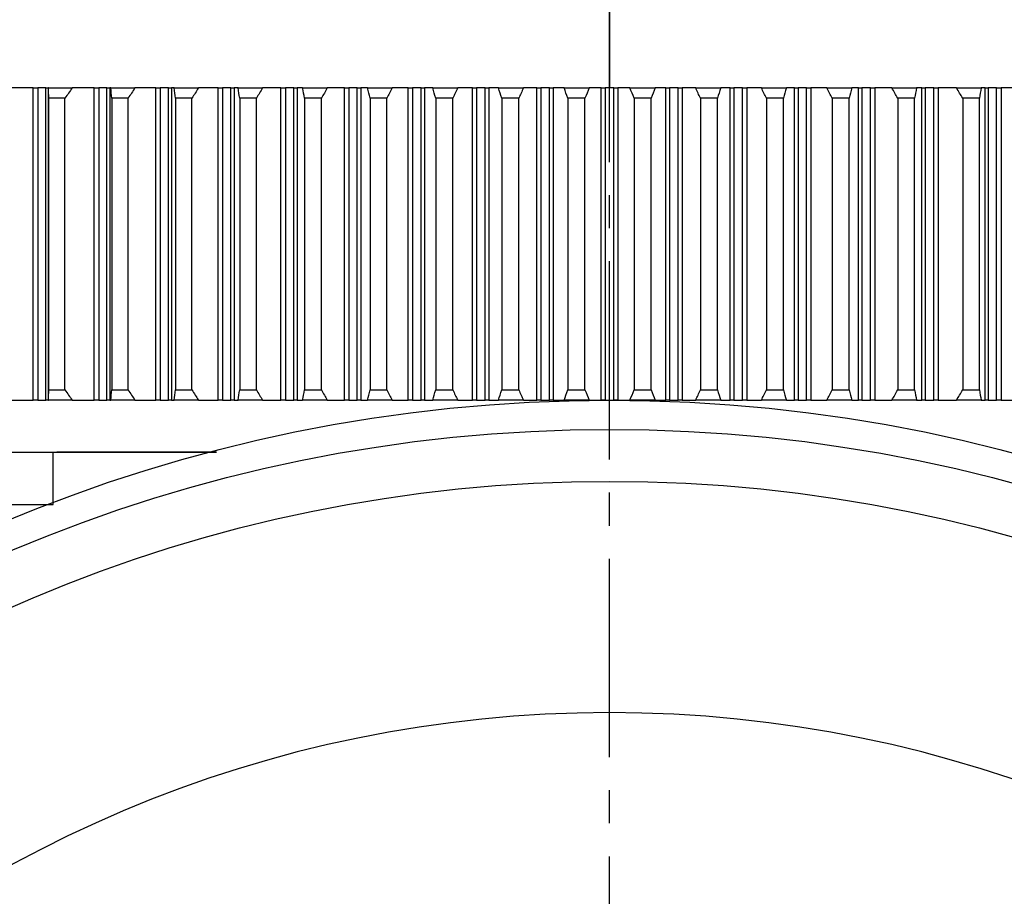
# Model space of a CAD drawing. Header units: millimetres. Extents: x 4624 to 7637, y -669 to 1387.
# Tile 80 of 84: x 6404 to 6499, y 1068 to 1152. Entities that reach past the tile are written whole.
import ezdxf

# ---------------------------------------------------------------- set-up
doc = ezdxf.new("R2010")
doc.units = ezdxf.units.MM
doc.linetypes.add('CENTER2', pattern=[28.575, 19.05, -3.175, 3.175, -3.175])

# ---------------------------------------------------------------- blocks, each defined once
blk = doc.blocks.new('*U86')
at = {"color": 0, "linetype": 'CENTER2', "lineweight": -3, "transparency": 16777216}
blk.add_line((0, 30), (0, 234.805), dxfattribs=at)

msp = doc.modelspace()

# ---------------------------------------------------------------- linework, layer by layer
at = {"color": 7, "linetype": 'Continuous', "lineweight": 25}
for p, q in [((6460.76, 1168.685), (6460.76, 1145.685)), ((6405.408, 1115.685), (6405.408, 1145.685)), ((6405.859, 1145.685), (6405.859, 1115.685)), ((6406.635, 1115.685), (6406.635, 1145.685)), ((6406.857, 1145.685), (6406.857, 1115.685)), ((6411.251, 1115.685), (6411.251, 1145.685)), ((6411.697, 1145.685), (6411.697, 1115.685)), ((6412.484, 1115.685), (6412.484, 1145.685)), ((6412.758, 1145.685), (6412.758, 1115.685)), ((6417.171, 1115.685), (6417.171, 1145.685)), ((6417.61, 1145.685), (6417.61, 1115.685)), ((6418.407, 1115.685), (6418.407, 1145.685)), ((6418.695, 1145.685), (6418.695, 1115.685)), ((6423.158, 1115.685), (6423.158, 1145.685)), ((6423.59, 1145.685), (6423.59, 1115.685)), ((6424.395, 1115.685), (6424.395, 1145.685)), ((6424.698, 1145.685), (6424.698, 1115.685)), ((6429.203, 1115.685), (6429.203, 1145.685)), ((6429.628, 1145.685), (6429.628, 1115.685)), ((6430.44, 1115.685), (6430.44, 1145.685)), ((6430.756, 1145.685), (6430.756, 1115.685)), ((6435.296, 1115.685), (6435.296, 1145.685)), ((6435.713, 1145.685), (6435.713, 1115.685)), ((6436.531, 1115.685), (6436.531, 1145.685)), ((6436.861, 1145.685), (6436.861, 1115.685)), ((6441.429, 1115.685), (6441.429, 1145.685)), ((6441.837, 1145.685), (6441.837, 1115.685)), ((6442.659, 1115.685), (6442.659, 1145.685)), ((6443.002, 1145.685), (6443.002, 1115.685)), ((6447.592, 1115.685), (6447.592, 1145.685)), ((6447.99, 1145.685), (6447.99, 1115.685)), ((6448.816, 1115.685), (6448.816, 1145.685)), ((6449.171, 1145.685), (6449.171, 1115.685)), ((6453.775, 1115.685), (6453.775, 1145.685)), ((6454.163, 1145.685), (6454.163, 1115.685)), ((6454.991, 1115.685), (6454.991, 1145.685)), ((6455.357, 1145.685), (6455.357, 1115.685)), ((6459.968, 1115.685), (6459.968, 1145.685)), ((6460.346, 1145.685), (6460.346, 1115.685)), ((6461.174, 1115.685), (6461.174, 1145.685)), ((6461.552, 1145.685), (6461.552, 1115.685)), ((6466.163, 1115.685), (6466.163, 1145.685)), ((6466.53, 1145.685), (6466.53, 1115.685)), ((6467.357, 1115.685), (6467.357, 1145.685)), ((6467.746, 1145.685), (6467.746, 1115.685)), ((6472.35, 1115.685), (6472.35, 1145.685)), ((6472.705, 1145.685), (6472.705, 1115.685)), ((6473.53, 1115.685), (6473.53, 1145.685)), ((6473.929, 1145.685), (6473.929, 1115.685)), ((6478.519, 1115.685), (6478.519, 1145.685)), ((6478.861, 1145.685), (6478.861, 1115.685)), ((6479.683, 1115.685), (6479.683, 1145.685)), ((6480.092, 1145.685), (6480.092, 1115.685)), ((6484.66, 1115.685), (6484.66, 1145.685)), ((6484.99, 1145.685), (6484.99, 1115.685)), ((6485.808, 1115.685), (6485.808, 1145.685)), ((6486.224, 1145.685), (6486.224, 1115.685)), ((6490.764, 1115.685), (6490.764, 1145.685)), ((6491.081, 1145.685), (6491.081, 1115.685)), ((6491.893, 1115.685), (6491.893, 1145.685)), ((6492.318, 1145.685), (6492.318, 1115.685)), ((6496.823, 1115.685), (6496.823, 1145.685)), ((6497.125, 1145.685), (6497.125, 1115.685)), ((6497.93, 1115.685), (6497.93, 1145.685)), ((6498.363, 1145.685), (6498.363, 1115.685)), ((6406.91, 1116.685), (6406.91, 1144.685)), ((6408.459, 1116.685), (6408.459, 1144.685)), ((6412.95, 1144.685), (6412.95, 1116.685)), ((6414.519, 1116.685), (6414.519, 1144.685)), ((6419.064, 1144.685), (6419.064, 1116.685)), ((6420.65, 1116.685), (6420.65, 1144.685)), ((6425.242, 1144.685), (6425.242, 1116.685)), ((6426.843, 1116.685), (6426.843, 1144.685)), ((6431.475, 1144.685), (6431.475, 1116.685)), ((6433.089, 1116.685), (6433.089, 1144.685)), ((6437.752, 1144.685), (6437.752, 1116.685)), ((6439.377, 1116.685), (6439.377, 1144.685)), ((6444.066, 1144.685), (6444.066, 1116.685)), ((6445.698, 1116.685), (6445.698, 1144.685)), ((6450.405, 1144.685), (6450.405, 1116.685)), ((6452.042, 1116.685), (6452.042, 1144.685)), ((6456.76, 1144.685), (6456.76, 1116.685)), ((6458.399, 1116.685), (6458.399, 1144.685)), ((6463.121, 1144.685), (6463.121, 1116.685)), ((6464.761, 1116.685), (6464.761, 1144.685)), ((6469.479, 1144.685), (6469.479, 1116.685)), ((6471.116, 1116.685), (6471.116, 1144.685)), ((6475.823, 1144.685), (6475.823, 1116.685)), ((6477.455, 1116.685), (6477.455, 1144.685)), ((6482.144, 1144.685), (6482.144, 1116.685)), ((6483.768, 1116.685), (6483.768, 1144.685)), ((6488.432, 1144.685), (6488.432, 1116.685)), ((6490.046, 1116.685), (6490.046, 1144.685)), ((6494.677, 1144.685), (6494.677, 1116.685)), ((6496.279, 1116.685), (6496.279, 1144.685)), ((6407.319, 1105.685), (6407.319, 1110.685)), ((6407.319, 1110.685), (6423.003, 1110.685)), ((6381.545, 1105.685), (6407.319, 1105.685))]:
    msp.add_line(p, q, dxfattribs=at)
for radius in [150, 147.206, 142.213]:
    msp.add_circle((6460.76, 965.685), radius, dxfattribs=at)
msp.add_arc((6460.76, 965.685), 120, 0, 180, dxfattribs=at)
msp.add_arc((6460.76, 965.685), 120, 0, 180, dxfattribs=at)
for points in [[(6405.408, 1145.685), (6404.7, 1145.685), (6403.965, 1145.685), (6403.205, 1145.685)], [(6406.635, 1145.685), (6406.376, 1145.685), (6406.117, 1145.685), (6405.859, 1145.685)], [(6406.874, 1145.685), (6406.863, 1145.685), (6406.857, 1145.685), (6406.857, 1145.685)], [(6406.91, 1144.685), (6406.895, 1145.019), (6406.883, 1145.352), (6406.874, 1145.685)], [(6406.874, 1145.685), (6407.632, 1145.685), (6408.391, 1145.685), (6409.153, 1145.685)], [(6409.153, 1145.685), (6408.924, 1145.352), (6408.693, 1145.019), (6408.459, 1144.685)], [(6411.251, 1145.685), (6410.579, 1145.685), (6409.879, 1145.685), (6409.153, 1145.685)], [(6412.484, 1145.685), (6412.221, 1145.685), (6411.959, 1145.685), (6411.697, 1145.685)], [(6412.872, 1145.685), (6412.799, 1145.685), (6412.761, 1145.685), (6412.758, 1145.685)], [(6412.95, 1144.685), (6412.921, 1145.019), (6412.895, 1145.352), (6412.872, 1145.685)], [(6412.872, 1145.685), (6413.639, 1145.685), (6414.409, 1145.685), (6415.18, 1145.685)], [(6415.18, 1145.685), (6414.962, 1145.352), (6414.742, 1145.019), (6414.519, 1144.685)], [(6417.171, 1145.685), (6416.535, 1145.685), (6415.871, 1145.685), (6415.18, 1145.685)], [(6418.407, 1145.685), (6418.141, 1145.685), (6417.876, 1145.685), (6417.61, 1145.685)], [(6418.943, 1145.685), (6418.826, 1145.685), (6418.744, 1145.685), (6418.695, 1145.685)], [(6419.064, 1144.685), (6419.02, 1145.019), (6418.98, 1145.352), (6418.943, 1145.685)], [(6418.943, 1145.685), (6419.72, 1145.685), (6420.498, 1145.685), (6421.277, 1145.685)], [(6421.277, 1145.685), (6421.071, 1145.352), (6420.862, 1145.019), (6420.65, 1144.685)], [(6423.158, 1145.685), (6422.56, 1145.685), (6421.933, 1145.685), (6421.277, 1145.685)], [(6424.395, 1145.685), (6424.127, 1145.685), (6423.858, 1145.685), (6423.59, 1145.685)], [(6425.08, 1145.685), (6424.918, 1145.685), (6424.791, 1145.685), (6424.698, 1145.685)], [(6425.242, 1144.685), (6425.184, 1145.019), (6425.13, 1145.352), (6425.08, 1145.685)], [(6425.08, 1145.685), (6425.864, 1145.685), (6426.649, 1145.685), (6427.435, 1145.685)], [(6427.435, 1145.685), (6427.241, 1145.352), (6427.044, 1145.019), (6426.843, 1144.685)], [(6429.203, 1145.685), (6428.643, 1145.685), (6428.054, 1145.685), (6427.435, 1145.685)], [(6430.44, 1145.685), (6430.169, 1145.685), (6429.898, 1145.685), (6429.628, 1145.685)], [(6431.271, 1145.685), (6431.065, 1145.685), (6430.894, 1145.685), (6430.756, 1145.685)], [(6431.475, 1144.685), (6431.403, 1145.019), (6431.335, 1145.352), (6431.271, 1145.685)], [(6431.271, 1145.685), (6432.061, 1145.685), (6432.853, 1145.685), (6433.645, 1145.685)], [(6433.645, 1145.685), (6433.462, 1145.352), (6433.277, 1145.019), (6433.089, 1144.685)], [(6435.296, 1145.685), (6434.776, 1145.685), (6434.225, 1145.685), (6433.645, 1145.685)], [(6436.531, 1145.685), (6436.258, 1145.685), (6435.986, 1145.685), (6435.713, 1145.685)], [(6437.507, 1145.685), (6437.258, 1145.685), (6437.042, 1145.685), (6436.861, 1145.685)], [(6437.753, 1144.685), (6437.667, 1145.019), (6437.586, 1145.352), (6437.507, 1145.685)], [(6437.507, 1145.685), (6438.303, 1145.685), (6439.099, 1145.685), (6439.896, 1145.685)], [(6439.896, 1145.685), (6439.726, 1145.352), (6439.553, 1145.019), (6439.377, 1144.685)], [(6441.429, 1145.685), (6440.949, 1145.685), (6440.438, 1145.685), (6439.896, 1145.685)], [(6442.659, 1145.685), (6442.385, 1145.685), (6442.111, 1145.685), (6441.837, 1145.685)], [(6443.78, 1145.685), (6443.487, 1145.685), (6443.228, 1145.685), (6443.002, 1145.685)], [(6444.066, 1144.685), (6443.967, 1145.019), (6443.872, 1145.352), (6443.78, 1145.685)], [(6443.78, 1145.685), (6444.579, 1145.685), (6445.379, 1145.685), (6446.18, 1145.685)], [(6446.18, 1145.685), (6446.022, 1145.352), (6445.861, 1145.019), (6445.698, 1144.685)], [(6447.592, 1145.685), (6447.153, 1145.685), (6446.682, 1145.685), (6446.18, 1145.685)], [(6448.816, 1145.685), (6448.541, 1145.685), (6448.265, 1145.685), (6447.99, 1145.685)], [(6450.079, 1145.685), (6449.743, 1145.685), (6449.44, 1145.685), (6449.171, 1145.685)], [(6450.405, 1144.685), (6450.293, 1145.019), (6450.184, 1145.352), (6450.079, 1145.685)], [(6450.079, 1145.685), (6450.881, 1145.685), (6451.683, 1145.685), (6452.486, 1145.685)], [(6452.486, 1145.685), (6452.341, 1145.352), (6452.193, 1145.019), (6452.042, 1144.685)], [(6453.775, 1145.685), (6453.377, 1145.685), (6452.947, 1145.685), (6452.486, 1145.685)], [(6454.991, 1145.685), (6454.715, 1145.685), (6454.439, 1145.685), (6454.163, 1145.685)], [(6456.394, 1145.685), (6456.016, 1145.685), (6455.67, 1145.685), (6455.357, 1145.685)], [(6456.76, 1144.685), (6456.635, 1145.019), (6456.513, 1145.352), (6456.394, 1145.685)], [(6456.394, 1145.685), (6457.197, 1145.685), (6458.001, 1145.685), (6458.805, 1145.685)], [(6458.805, 1145.685), (6458.673, 1145.352), (6458.538, 1145.019), (6458.399, 1144.685)], [(6459.968, 1145.685), (6459.613, 1145.685), (6459.225, 1145.685), (6458.805, 1145.685)], [(6461.174, 1145.685), (6460.898, 1145.685), (6460.622, 1145.685), (6460.346, 1145.685)], [(6462.716, 1145.685), (6462.296, 1145.685), (6461.908, 1145.685), (6461.552, 1145.685)], [(6463.121, 1144.685), (6462.983, 1145.019), (6462.848, 1145.352), (6462.716, 1145.685)], [(6462.716, 1145.685), (6463.519, 1145.685), (6464.323, 1145.685), (6465.127, 1145.685)], [(6465.127, 1145.685), (6465.008, 1145.352), (6464.886, 1145.019), (6464.761, 1144.685)], [(6466.163, 1145.685), (6465.851, 1145.685), (6465.505, 1145.685), (6465.127, 1145.685)], [(6467.357, 1145.685), (6467.082, 1145.685), (6466.806, 1145.685), (6466.53, 1145.685)], [(6469.034, 1145.685), (6468.573, 1145.685), (6468.143, 1145.685), (6467.746, 1145.685)], [(6469.479, 1144.685), (6469.328, 1145.019), (6469.179, 1145.352), (6469.034, 1145.685)], [(6469.034, 1145.685), (6469.837, 1145.685), (6470.64, 1145.685), (6471.442, 1145.685)], [(6471.442, 1145.685), (6471.336, 1145.352), (6471.228, 1145.019), (6471.116, 1144.685)], [(6472.35, 1145.685), (6472.08, 1145.685), (6471.778, 1145.685), (6471.442, 1145.685)], [(6473.53, 1145.685), (6473.255, 1145.685), (6472.98, 1145.685), (6472.705, 1145.685)], [(6475.341, 1145.685), (6474.839, 1145.685), (6474.368, 1145.685), (6473.929, 1145.685)], [(6475.823, 1144.685), (6475.659, 1145.019), (6475.498, 1145.352), (6475.341, 1145.685)], [(6475.341, 1145.685), (6476.141, 1145.685), (6476.941, 1145.685), (6477.741, 1145.685)], [(6477.741, 1145.685), (6477.649, 1145.352), (6477.553, 1145.019), (6477.455, 1144.685)], [(6478.519, 1145.685), (6478.293, 1145.685), (6478.033, 1145.685), (6477.741, 1145.685)], [(6479.683, 1145.685), (6479.409, 1145.685), (6479.135, 1145.685), (6478.861, 1145.685)], [(6481.624, 1145.685), (6481.083, 1145.685), (6480.572, 1145.685), (6480.092, 1145.685)], [(6482.144, 1144.685), (6481.968, 1145.019), (6481.794, 1145.352), (6481.624, 1145.685)], [(6481.624, 1145.685), (6482.421, 1145.685), (6483.218, 1145.685), (6484.013, 1145.685)], [(6484.013, 1145.685), (6483.935, 1145.352), (6483.853, 1145.019), (6483.768, 1144.685)], [(6484.66, 1145.685), (6484.478, 1145.685), (6484.262, 1145.685), (6484.013, 1145.685)], [(6485.808, 1145.685), (6485.535, 1145.685), (6485.262, 1145.685), (6484.99, 1145.685)], [(6487.876, 1145.685), (6487.295, 1145.685), (6486.745, 1145.685), (6486.224, 1145.685)], [(6488.432, 1144.685), (6488.244, 1145.019), (6488.058, 1145.352), (6487.876, 1145.685)], [(6487.876, 1145.685), (6488.668, 1145.685), (6489.459, 1145.685), (6490.25, 1145.685)], [(6490.25, 1145.685), (6490.185, 1145.352), (6490.117, 1145.019), (6490.046, 1144.685)], [(6490.764, 1145.685), (6490.627, 1145.685), (6490.455, 1145.685), (6490.25, 1145.685)], [(6491.893, 1145.685), (6491.622, 1145.685), (6491.352, 1145.685), (6491.081, 1145.685)], [(6494.085, 1145.685), (6493.467, 1145.685), (6492.877, 1145.685), (6492.318, 1145.685)], [(6494.677, 1144.685), (6494.477, 1145.019), (6494.28, 1145.352), (6494.085, 1145.685)], [(6494.085, 1145.685), (6494.872, 1145.685), (6495.657, 1145.685), (6496.441, 1145.685)], [(6496.441, 1145.685), (6496.39, 1145.352), (6496.336, 1145.019), (6496.279, 1144.685)], [(6496.823, 1145.685), (6496.73, 1145.685), (6496.602, 1145.685), (6496.441, 1145.685)], [(6497.93, 1145.685), (6497.662, 1145.685), (6497.394, 1145.685), (6497.125, 1145.685)], [(6500.243, 1145.685), (6499.588, 1145.685), (6498.961, 1145.685), (6498.363, 1145.685)], [(6408.459, 1144.685), (6407.942, 1144.685), (6407.426, 1144.685), (6406.91, 1144.685)], [(6414.519, 1144.685), (6413.995, 1144.685), (6413.472, 1144.685), (6412.95, 1144.685)], [(6420.65, 1144.685), (6420.121, 1144.685), (6419.592, 1144.685), (6419.064, 1144.685)], [(6426.843, 1144.685), (6426.309, 1144.685), (6425.775, 1144.685), (6425.242, 1144.685)], [(6433.089, 1144.685), (6432.55, 1144.685), (6432.012, 1144.685), (6431.475, 1144.685)], [(6439.377, 1144.685), (6438.835, 1144.685), (6438.293, 1144.685), (6437.752, 1144.685)], [(6445.698, 1144.685), (6445.153, 1144.685), (6444.609, 1144.685), (6444.066, 1144.685)], [(6452.042, 1144.685), (6451.496, 1144.685), (6450.95, 1144.685), (6450.405, 1144.685)], [(6458.399, 1144.685), (6457.853, 1144.685), (6457.306, 1144.685), (6456.76, 1144.685)], [(6464.761, 1144.685), (6464.214, 1144.685), (6463.668, 1144.685), (6463.121, 1144.685)], [(6471.116, 1144.685), (6470.57, 1144.685), (6470.025, 1144.685), (6469.479, 1144.685)], [(6477.455, 1144.685), (6476.911, 1144.685), (6476.367, 1144.685), (6475.823, 1144.685)], [(6483.768, 1144.685), (6483.227, 1144.685), (6482.686, 1144.685), (6482.144, 1144.685)], [(6490.046, 1144.685), (6489.508, 1144.685), (6488.97, 1144.685), (6488.432, 1144.685)], [(6496.279, 1144.685), (6495.745, 1144.685), (6495.212, 1144.685), (6494.677, 1144.685)], [(6406.874, 1115.685), (6406.883, 1116.019), (6406.895, 1116.352), (6406.91, 1116.685)], [(6406.91, 1116.685), (6407.426, 1116.685), (6407.942, 1116.685), (6408.459, 1116.685)], [(6408.459, 1116.685), (6408.693, 1116.352), (6408.924, 1116.019), (6409.153, 1115.685)], [(6412.872, 1115.685), (6412.895, 1116.019), (6412.921, 1116.352), (6412.95, 1116.685)], [(6412.95, 1116.685), (6413.472, 1116.685), (6413.995, 1116.685), (6414.519, 1116.685)], [(6414.519, 1116.685), (6414.742, 1116.352), (6414.962, 1116.019), (6415.18, 1115.685)], [(6418.943, 1115.685), (6418.98, 1116.019), (6419.02, 1116.352), (6419.064, 1116.685)], [(6419.064, 1116.685), (6419.592, 1116.685), (6420.121, 1116.685), (6420.65, 1116.685)], [(6420.65, 1116.685), (6420.862, 1116.352), (6421.071, 1116.019), (6421.277, 1115.685)], [(6425.08, 1115.685), (6425.13, 1116.019), (6425.184, 1116.352), (6425.242, 1116.685)], [(6425.242, 1116.685), (6425.775, 1116.685), (6426.309, 1116.685), (6426.843, 1116.685)], [(6426.843, 1116.685), (6427.044, 1116.352), (6427.241, 1116.019), (6427.435, 1115.685)], [(6431.271, 1115.685), (6431.335, 1116.019), (6431.403, 1116.352), (6431.475, 1116.685)], [(6431.475, 1116.685), (6432.012, 1116.685), (6432.55, 1116.685), (6433.089, 1116.685)], [(6433.089, 1116.685), (6433.277, 1116.352), (6433.462, 1116.019), (6433.645, 1115.685)], [(6437.507, 1115.685), (6437.586, 1116.019), (6437.667, 1116.352), (6437.753, 1116.685)], [(6437.752, 1116.685), (6438.293, 1116.685), (6438.835, 1116.685), (6439.377, 1116.685)], [(6439.377, 1116.685), (6439.553, 1116.352), (6439.726, 1116.019), (6439.896, 1115.685)], [(6443.78, 1115.685), (6443.872, 1116.019), (6443.967, 1116.352), (6444.066, 1116.685)], [(6444.066, 1116.685), (6444.609, 1116.685), (6445.153, 1116.685), (6445.698, 1116.685)], [(6445.698, 1116.685), (6445.861, 1116.352), (6446.022, 1116.019), (6446.18, 1115.685)], [(6450.079, 1115.685), (6450.184, 1116.019), (6450.293, 1116.352), (6450.405, 1116.685)], [(6450.405, 1116.685), (6450.95, 1116.685), (6451.496, 1116.685), (6452.042, 1116.685)], [(6452.042, 1116.685), (6452.193, 1116.352), (6452.341, 1116.019), (6452.486, 1115.685)], [(6456.394, 1115.685), (6456.513, 1116.019), (6456.635, 1116.352), (6456.76, 1116.685)], [(6456.76, 1116.685), (6457.306, 1116.685), (6457.853, 1116.685), (6458.399, 1116.685)], [(6458.399, 1116.685), (6458.538, 1116.352), (6458.673, 1116.019), (6458.805, 1115.685)], [(6462.716, 1115.685), (6462.848, 1116.019), (6462.983, 1116.352), (6463.121, 1116.685)], [(6463.121, 1116.685), (6463.668, 1116.685), (6464.214, 1116.685), (6464.761, 1116.685)], [(6464.761, 1116.685), (6464.886, 1116.352), (6465.008, 1116.019), (6465.127, 1115.685)], [(6469.034, 1115.685), (6469.179, 1116.019), (6469.328, 1116.352), (6469.479, 1116.685)], [(6469.479, 1116.685), (6470.025, 1116.685), (6470.57, 1116.685), (6471.116, 1116.685)], [(6471.116, 1116.685), (6471.228, 1116.352), (6471.336, 1116.019), (6471.442, 1115.685)], [(6475.341, 1115.685), (6475.498, 1116.019), (6475.659, 1116.352), (6475.823, 1116.685)], [(6475.823, 1116.685), (6476.367, 1116.685), (6476.911, 1116.685), (6477.455, 1116.685)], [(6477.455, 1116.685), (6477.553, 1116.352), (6477.649, 1116.019), (6477.741, 1115.685)], [(6481.624, 1115.685), (6481.794, 1116.019), (6481.968, 1116.352), (6482.144, 1116.685)], [(6482.144, 1116.685), (6482.686, 1116.685), (6483.227, 1116.685), (6483.768, 1116.685)], [(6483.768, 1116.685), (6483.853, 1116.352), (6483.935, 1116.019), (6484.013, 1115.685)], [(6487.876, 1115.685), (6488.058, 1116.019), (6488.244, 1116.352), (6488.432, 1116.685)], [(6488.432, 1116.685), (6488.97, 1116.685), (6489.508, 1116.685), (6490.046, 1116.685)], [(6490.046, 1116.685), (6490.117, 1116.352), (6490.185, 1116.019), (6490.25, 1115.685)], [(6494.085, 1115.685), (6494.28, 1116.019), (6494.477, 1116.352), (6494.677, 1116.685)], [(6494.677, 1116.685), (6495.212, 1116.685), (6495.745, 1116.685), (6496.279, 1116.685)], [(6496.279, 1116.685), (6496.336, 1116.352), (6496.39, 1116.019), (6496.441, 1115.685)], [(6403.205, 1115.685), (6403.965, 1115.685), (6404.7, 1115.685), (6405.408, 1115.685)], [(6405.859, 1115.685), (6406.117, 1115.685), (6406.376, 1115.685), (6406.635, 1115.685)], [(6406.857, 1115.685), (6406.857, 1115.685), (6406.863, 1115.685), (6406.874, 1115.685)], [(6409.153, 1115.685), (6408.391, 1115.685), (6407.632, 1115.685), (6406.874, 1115.685)], [(6409.153, 1115.685), (6409.879, 1115.685), (6410.579, 1115.685), (6411.251, 1115.685)], [(6411.697, 1115.685), (6411.959, 1115.685), (6412.221, 1115.685), (6412.484, 1115.685)], [(6412.758, 1115.685), (6412.761, 1115.685), (6412.799, 1115.685), (6412.872, 1115.685)], [(6415.18, 1115.685), (6414.409, 1115.685), (6413.639, 1115.685), (6412.872, 1115.685)], [(6415.18, 1115.685), (6415.871, 1115.685), (6416.535, 1115.685), (6417.171, 1115.685)], [(6417.61, 1115.685), (6417.876, 1115.685), (6418.141, 1115.685), (6418.407, 1115.685)], [(6418.695, 1115.685), (6418.744, 1115.685), (6418.826, 1115.685), (6418.943, 1115.685)], [(6421.277, 1115.685), (6420.498, 1115.685), (6419.72, 1115.685), (6418.943, 1115.685)], [(6421.277, 1115.685), (6421.933, 1115.685), (6422.56, 1115.685), (6423.158, 1115.685)], [(6423.59, 1115.685), (6423.858, 1115.685), (6424.127, 1115.685), (6424.395, 1115.685)], [(6424.698, 1115.685), (6424.791, 1115.685), (6424.918, 1115.685), (6425.08, 1115.685)], [(6427.435, 1115.685), (6426.649, 1115.685), (6425.864, 1115.685), (6425.08, 1115.685)], [(6427.435, 1115.685), (6428.054, 1115.685), (6428.643, 1115.685), (6429.203, 1115.685)], [(6429.628, 1115.685), (6429.898, 1115.685), (6430.169, 1115.685), (6430.44, 1115.685)], [(6430.756, 1115.685), (6430.894, 1115.685), (6431.065, 1115.685), (6431.271, 1115.685)], [(6433.645, 1115.685), (6432.853, 1115.685), (6432.061, 1115.685), (6431.271, 1115.685)], [(6433.645, 1115.685), (6434.225, 1115.685), (6434.776, 1115.685), (6435.296, 1115.685)], [(6435.713, 1115.685), (6435.986, 1115.685), (6436.258, 1115.685), (6436.531, 1115.685)], [(6436.861, 1115.685), (6437.042, 1115.685), (6437.258, 1115.685), (6437.507, 1115.685)], [(6439.896, 1115.685), (6439.099, 1115.685), (6438.303, 1115.685), (6437.507, 1115.685)], [(6439.896, 1115.685), (6440.438, 1115.685), (6440.949, 1115.685), (6441.429, 1115.685)], [(6441.837, 1115.685), (6442.111, 1115.685), (6442.385, 1115.685), (6442.659, 1115.685)], [(6443.002, 1115.685), (6443.228, 1115.685), (6443.487, 1115.685), (6443.78, 1115.685)], [(6446.18, 1115.685), (6445.379, 1115.685), (6444.579, 1115.685), (6443.78, 1115.685)], [(6446.18, 1115.685), (6446.682, 1115.685), (6447.153, 1115.685), (6447.592, 1115.685)], [(6447.99, 1115.685), (6448.265, 1115.685), (6448.541, 1115.685), (6448.816, 1115.685)], [(6449.171, 1115.685), (6449.44, 1115.685), (6449.743, 1115.685), (6450.079, 1115.685)], [(6452.486, 1115.685), (6451.683, 1115.685), (6450.881, 1115.685), (6450.079, 1115.685)], [(6452.486, 1115.685), (6452.947, 1115.685), (6453.377, 1115.685), (6453.775, 1115.685)], [(6454.163, 1115.685), (6454.439, 1115.685), (6454.715, 1115.685), (6454.991, 1115.685)], [(6455.357, 1115.685), (6455.67, 1115.685), (6456.016, 1115.685), (6456.394, 1115.685)], [(6458.805, 1115.685), (6458.001, 1115.685), (6457.197, 1115.685), (6456.394, 1115.685)], [(6458.805, 1115.685), (6459.225, 1115.685), (6459.613, 1115.685), (6459.968, 1115.685)], [(6460.346, 1115.685), (6460.622, 1115.685), (6460.898, 1115.685), (6461.174, 1115.685)], [(6461.552, 1115.685), (6461.908, 1115.685), (6462.296, 1115.685), (6462.716, 1115.685)], [(6465.127, 1115.685), (6464.323, 1115.685), (6463.519, 1115.685), (6462.716, 1115.685)], [(6465.127, 1115.685), (6465.505, 1115.685), (6465.851, 1115.685), (6466.163, 1115.685)], [(6466.53, 1115.685), (6466.806, 1115.685), (6467.082, 1115.685), (6467.357, 1115.685)], [(6467.746, 1115.685), (6468.143, 1115.685), (6468.573, 1115.685), (6469.034, 1115.685)], [(6471.442, 1115.685), (6470.64, 1115.685), (6469.837, 1115.685), (6469.034, 1115.685)], [(6471.442, 1115.685), (6471.778, 1115.685), (6472.08, 1115.685), (6472.35, 1115.685)], [(6472.705, 1115.685), (6472.98, 1115.685), (6473.255, 1115.685), (6473.53, 1115.685)], [(6473.929, 1115.685), (6474.368, 1115.685), (6474.839, 1115.685), (6475.341, 1115.685)], [(6477.741, 1115.685), (6476.941, 1115.685), (6476.141, 1115.685), (6475.341, 1115.685)], [(6477.741, 1115.685), (6478.033, 1115.685), (6478.293, 1115.685), (6478.519, 1115.685)], [(6478.861, 1115.685), (6479.135, 1115.685), (6479.409, 1115.685), (6479.683, 1115.685)], [(6480.092, 1115.685), (6480.572, 1115.685), (6481.083, 1115.685), (6481.624, 1115.685)], [(6484.013, 1115.685), (6483.218, 1115.685), (6482.421, 1115.685), (6481.624, 1115.685)], [(6484.013, 1115.685), (6484.262, 1115.685), (6484.478, 1115.685), (6484.66, 1115.685)], [(6484.99, 1115.685), (6485.262, 1115.685), (6485.535, 1115.685), (6485.808, 1115.685)], [(6486.224, 1115.685), (6486.745, 1115.685), (6487.295, 1115.685), (6487.876, 1115.685)], [(6490.25, 1115.685), (6489.459, 1115.685), (6488.668, 1115.685), (6487.876, 1115.685)], [(6490.25, 1115.685), (6490.455, 1115.685), (6490.627, 1115.685), (6490.764, 1115.685)], [(6491.081, 1115.685), (6491.352, 1115.685), (6491.622, 1115.685), (6491.893, 1115.685)], [(6492.318, 1115.685), (6492.877, 1115.685), (6493.467, 1115.685), (6494.085, 1115.685)], [(6496.441, 1115.685), (6495.657, 1115.685), (6494.872, 1115.685), (6494.085, 1115.685)], [(6496.441, 1115.685), (6496.602, 1115.685), (6496.73, 1115.685), (6496.823, 1115.685)], [(6497.125, 1115.685), (6497.394, 1115.685), (6497.662, 1115.685), (6497.93, 1115.685)], [(6498.363, 1115.685), (6498.961, 1115.685), (6499.588, 1115.685), (6500.243, 1115.685)]]:
    msp.add_open_spline(points, degree=3, dxfattribs=at)
for points, knots in [([(6405.406, 1145.685), (6405.42, 1145.685), (6405.446, 1145.685), (6405.495, 1145.685), (6405.55, 1145.685), (6405.629, 1145.685), (6405.736, 1145.685), (6405.818, 1145.685), (6405.859, 1145.685)], [0, 0, 0, 0, 0.124456, 0.247063, 0.371245, 0.5003, 0.74849, 1, 1, 1, 1]), ([(6406.635, 1145.685), (6406.673, 1145.685), (6406.749, 1145.685), (6406.825, 1145.685), (6406.849, 1145.685), (6406.857, 1145.685)], [0, 0, 0, 0, 0.398593, 0.797186, 1, 1, 1, 1]), ([(6411.25, 1145.685), (6411.262, 1145.685), (6411.287, 1145.685), (6411.335, 1145.685), (6411.389, 1145.685), (6411.466, 1145.685), (6411.573, 1145.685), (6411.655, 1145.685), (6411.697, 1145.685)], [0, 0, 0, 0, 0.124456, 0.247063, 0.371245, 0.5003, 0.74849, 1, 1, 1, 1]), ([(6412.484, 1145.685), (6412.504, 1145.685), (6412.543, 1145.685), (6412.596, 1145.685), (6412.645, 1145.685), (6412.699, 1145.685), (6412.751, 1145.685), (6412.757, 1145.685), (6412.76, 1145.685)], [0, 0, 0, 0, 0.12556, 0.2488, 0.372886, 0.500921, 0.750297, 1, 1, 1, 1]), ([(6417.169, 1145.685), (6417.181, 1145.685), (6417.205, 1145.685), (6417.251, 1145.685), (6417.303, 1145.685), (6417.38, 1145.685), (6417.485, 1145.685), (6417.568, 1145.685), (6417.61, 1145.685)], [0, 0, 0, 0, 0.124456, 0.247063, 0.371245, 0.5003, 0.74849, 1, 1, 1, 1]), ([(6418.407, 1145.685), (6418.427, 1145.685), (6418.467, 1145.685), (6418.522, 1145.685), (6418.571, 1145.685), (6418.628, 1145.685), (6418.684, 1145.685), (6418.693, 1145.685), (6418.697, 1145.685)], [0, 0, 0, 0, 0.12556, 0.2488, 0.372886, 0.500921, 0.750297, 1, 1, 1, 1]), ([(6423.156, 1145.685), (6423.167, 1145.685), (6423.19, 1145.685), (6423.234, 1145.685), (6423.285, 1145.685), (6423.36, 1145.685), (6423.465, 1145.685), (6423.548, 1145.685), (6423.59, 1145.685)], [0, 0, 0, 0, 0.124456, 0.247063, 0.371245, 0.5003, 0.74849, 1, 1, 1, 1]), ([(6424.395, 1145.685), (6424.416, 1145.685), (6424.456, 1145.685), (6424.512, 1145.685), (6424.563, 1145.685), (6424.622, 1145.685), (6424.682, 1145.685), (6424.694, 1145.685), (6424.7, 1145.685)], [0, 0, 0, 0, 0.12556, 0.2488, 0.372886, 0.500921, 0.750297, 1, 1, 1, 1]), ([(6429.201, 1145.685), (6429.212, 1145.685), (6429.233, 1145.685), (6429.275, 1145.685), (6429.325, 1145.685), (6429.398, 1145.685), (6429.501, 1145.685), (6429.585, 1145.685), (6429.628, 1145.685)], [0, 0, 0, 0, 0.124456, 0.247063, 0.371245, 0.5003, 0.74849, 1, 1, 1, 1]), ([(6430.44, 1145.685), (6430.46, 1145.685), (6430.501, 1145.685), (6430.558, 1145.685), (6430.61, 1145.685), (6430.672, 1145.685), (6430.735, 1145.685), (6430.75, 1145.685), (6430.758, 1145.685)], [0, 0, 0, 0, 0.12556, 0.2488, 0.372886, 0.500921, 0.750297, 1, 1, 1, 1]), ([(6435.295, 1145.685), (6435.304, 1145.685), (6435.324, 1145.685), (6435.365, 1145.685), (6435.413, 1145.685), (6435.484, 1145.685), (6435.586, 1145.685), (6435.671, 1145.685), (6435.713, 1145.685)], [0, 0, 0, 0, 0.124456, 0.247063, 0.371245, 0.5003, 0.74849, 1, 1, 1, 1]), ([(6436.531, 1145.685), (6436.552, 1145.685), (6436.593, 1145.685), (6436.651, 1145.685), (6436.704, 1145.685), (6436.768, 1145.685), (6436.835, 1145.685), (6436.853, 1145.685), (6436.863, 1145.685)], [0, 0, 0, 0, 0.12556, 0.2488, 0.372886, 0.500921, 0.750297, 1, 1, 1, 1]), ([(6441.427, 1145.685), (6441.436, 1145.685), (6441.455, 1145.685), (6441.493, 1145.685), (6441.54, 1145.685), (6441.61, 1145.685), (6441.71, 1145.685), (6441.795, 1145.685), (6441.837, 1145.685)], [0, 0, 0, 0, 0.124456, 0.247063, 0.371245, 0.5003, 0.74849, 1, 1, 1, 1]), ([(6442.659, 1145.685), (6442.68, 1145.685), (6442.721, 1145.685), (6442.78, 1145.685), (6442.835, 1145.685), (6442.902, 1145.685), (6442.971, 1145.685), (6442.993, 1145.685), (6443.004, 1145.685)], [0, 0, 0, 0, 0.12556, 0.2488, 0.372886, 0.500921, 0.750297, 1, 1, 1, 1]), ([(6447.59, 1145.685), (6447.598, 1145.685), (6447.615, 1145.685), (6447.652, 1145.685), (6447.696, 1145.685), (6447.764, 1145.685), (6447.863, 1145.685), (6447.948, 1145.685), (6447.99, 1145.685)], [0, 0, 0, 0, 0.124456, 0.247063, 0.371245, 0.5003, 0.74849, 1, 1, 1, 1]), ([(6448.816, 1145.685), (6448.837, 1145.685), (6448.878, 1145.685), (6448.938, 1145.685), (6448.994, 1145.685), (6449.062, 1145.685), (6449.135, 1145.685), (6449.16, 1145.685), (6449.173, 1145.685)], [0, 0, 0, 0, 0.12556, 0.2488, 0.372886, 0.500921, 0.750297, 1, 1, 1, 1]), ([(6453.773, 1145.685), (6453.78, 1145.685), (6453.796, 1145.685), (6453.83, 1145.685), (6453.873, 1145.685), (6453.939, 1145.685), (6454.036, 1145.685), (6454.121, 1145.685), (6454.163, 1145.685)], [0, 0, 0, 0, 0.124456, 0.247063, 0.371245, 0.5003, 0.74849, 1, 1, 1, 1]), ([(6454.991, 1145.685), (6455.012, 1145.685), (6455.053, 1145.685), (6455.114, 1145.685), (6455.171, 1145.685), (6455.241, 1145.685), (6455.317, 1145.685), (6455.345, 1145.685), (6455.359, 1145.685)], [0, 0, 0, 0, 0.12556, 0.2488, 0.372886, 0.500921, 0.750297, 1, 1, 1, 1]), ([(6459.966, 1145.685), (6459.973, 1145.685), (6459.987, 1145.685), (6460.02, 1145.685), (6460.061, 1145.685), (6460.125, 1145.685), (6460.22, 1145.685), (6460.304, 1145.685), (6460.346, 1145.685)], [0, 0, 0, 0, 0.124456, 0.247063, 0.371245, 0.5003, 0.74849, 1, 1, 1, 1]), ([(6461.174, 1145.685), (6461.195, 1145.685), (6461.237, 1145.685), (6461.298, 1145.685), (6461.357, 1145.685), (6461.428, 1145.685), (6461.507, 1145.685), (6461.538, 1145.685), (6461.554, 1145.685)], [0, 0, 0, 0, 0.12556, 0.2488, 0.372886, 0.500921, 0.750297, 1, 1, 1, 1]), ([(6466.161, 1145.685), (6466.168, 1145.685), (6466.18, 1145.685), (6466.21, 1145.685), (6466.249, 1145.685), (6466.311, 1145.685), (6466.404, 1145.685), (6466.488, 1145.685), (6466.53, 1145.685)], [0, 0, 0, 0, 0.124456, 0.247063, 0.371245, 0.5003, 0.74849, 1, 1, 1, 1]), ([(6467.357, 1145.685), (6467.378, 1145.685), (6467.42, 1145.685), (6467.482, 1145.685), (6467.541, 1145.685), (6467.615, 1145.685), (6467.696, 1145.685), (6467.731, 1145.685), (6467.748, 1145.685)], [0, 0, 0, 0, 0.12556, 0.2488, 0.372886, 0.500921, 0.750297, 1, 1, 1, 1]), ([(6472.348, 1145.685), (6472.353, 1145.685), (6472.364, 1145.685), (6472.392, 1145.685), (6472.429, 1145.685), (6472.489, 1145.685), (6472.579, 1145.685), (6472.663, 1145.685), (6472.705, 1145.685)], [0, 0, 0, 0, 0.124456, 0.247063, 0.371245, 0.5003, 0.74849, 1, 1, 1, 1]), ([(6473.53, 1145.685), (6473.551, 1145.685), (6473.593, 1145.685), (6473.655, 1145.685), (6473.715, 1145.685), (6473.79, 1145.685), (6473.875, 1145.685), (6473.912, 1145.685), (6473.931, 1145.685)], [0, 0, 0, 0, 0.12556, 0.2488, 0.372886, 0.500921, 0.750297, 1, 1, 1, 1]), ([(6478.517, 1145.685), (6478.521, 1145.685), (6478.53, 1145.685), (6478.556, 1145.685), (6478.591, 1145.685), (6478.648, 1145.685), (6478.737, 1145.685), (6478.819, 1145.685), (6478.861, 1145.685)], [0, 0, 0, 0, 0.124456, 0.247063, 0.371245, 0.5003, 0.74849, 1, 1, 1, 1]), ([(6479.683, 1145.685), (6479.705, 1145.685), (6479.746, 1145.685), (6479.809, 1145.685), (6479.869, 1145.685), (6479.946, 1145.685), (6480.033, 1145.685), (6480.073, 1145.685), (6480.093, 1145.685)], [0, 0, 0, 0, 0.12556, 0.2488, 0.372886, 0.500921, 0.750297, 1, 1, 1, 1]), ([(6484.658, 1145.685), (6484.662, 1145.685), (6484.669, 1145.685), (6484.693, 1145.685), (6484.726, 1145.685), (6484.78, 1145.685), (6484.866, 1145.685), (6484.948, 1145.685), (6484.99, 1145.685)], [0, 0, 0, 0, 0.124456, 0.247063, 0.371245, 0.5003, 0.74849, 1, 1, 1, 1]), ([(6485.808, 1145.685), (6485.828, 1145.685), (6485.87, 1145.685), (6485.933, 1145.685), (6485.994, 1145.685), (6486.072, 1145.685), (6486.161, 1145.685), (6486.204, 1145.685), (6486.226, 1145.685)], [0, 0, 0, 0, 0.12556, 0.2488, 0.372886, 0.500921, 0.750297, 1, 1, 1, 1]), ([(6490.762, 1145.685), (6490.765, 1145.685), (6490.771, 1145.685), (6490.793, 1145.685), (6490.823, 1145.685), (6490.875, 1145.685), (6490.959, 1145.685), (6491.04, 1145.685), (6491.081, 1145.685)], [0, 0, 0, 0, 0.124456, 0.247063, 0.371245, 0.5003, 0.74849, 1, 1, 1, 1]), ([(6491.893, 1145.685), (6491.914, 1145.685), (6491.955, 1145.685), (6492.018, 1145.685), (6492.08, 1145.685), (6492.159, 1145.685), (6492.251, 1145.685), (6492.297, 1145.685), (6492.32, 1145.685)], [0, 0, 0, 0, 0.12556, 0.2488, 0.372886, 0.500921, 0.750297, 1, 1, 1, 1]), ([(6496.821, 1145.685), (6496.823, 1145.685), (6496.827, 1145.685), (6496.846, 1145.685), (6496.875, 1145.685), (6496.924, 1145.685), (6497.004, 1145.685), (6497.085, 1145.685), (6497.125, 1145.685)], [0, 0, 0, 0, 0.124456, 0.247063, 0.371245, 0.5003, 0.74849, 1, 1, 1, 1]), ([(6497.93, 1145.685), (6497.951, 1145.685), (6497.992, 1145.685), (6498.055, 1145.685), (6498.117, 1145.685), (6498.197, 1145.685), (6498.291, 1145.685), (6498.34, 1145.685), (6498.364, 1145.685)], [0, 0, 0, 0, 0.12556, 0.2488, 0.372886, 0.500921, 0.750297, 1, 1, 1, 1]), ([(6405.859, 1115.685), (6405.839, 1115.685), (6405.799, 1115.685), (6405.736, 1115.685), (6405.673, 1115.685), (6405.591, 1115.685), (6405.491, 1115.685), (6405.435, 1115.685), (6405.406, 1115.685)], [0, 0, 0, 0, 0.12556, 0.2488, 0.372886, 0.500921, 0.750297, 1, 1, 1, 1]), ([(6406.83, 1115.685), (6406.818, 1115.685), (6406.794, 1115.685), (6406.747, 1115.685), (6406.695, 1115.685), (6406.655, 1115.685), (6406.635, 1115.685)], [0, 0, 0, 0, 0.250858, 0.496722, 0.744258, 1, 1, 1, 1]), ([(6411.697, 1115.685), (6411.676, 1115.685), (6411.636, 1115.685), (6411.573, 1115.685), (6411.51, 1115.685), (6411.429, 1115.685), (6411.331, 1115.685), (6411.277, 1115.685), (6411.25, 1115.685)], [0, 0, 0, 0, 0.12556, 0.2488, 0.372886, 0.500921, 0.750297, 1, 1, 1, 1]), ([(6412.76, 1115.685), (6412.759, 1115.685), (6412.758, 1115.685), (6412.744, 1115.685), (6412.72, 1115.685), (6412.676, 1115.685), (6412.601, 1115.685), (6412.523, 1115.685), (6412.484, 1115.685)], [0, 0, 0, 0, 0.124456, 0.247063, 0.371245, 0.5003, 0.74849, 1, 1, 1, 1]), ([(6417.61, 1115.685), (6417.59, 1115.685), (6417.549, 1115.685), (6417.486, 1115.685), (6417.423, 1115.685), (6417.342, 1115.685), (6417.246, 1115.685), (6417.195, 1115.685), (6417.169, 1115.685)], [0, 0, 0, 0, 0.12556, 0.2488, 0.372886, 0.500921, 0.750297, 1, 1, 1, 1]), ([(6418.697, 1115.685), (6418.696, 1115.685), (6418.693, 1115.685), (6418.677, 1115.685), (6418.65, 1115.685), (6418.604, 1115.685), (6418.526, 1115.685), (6418.447, 1115.685), (6418.407, 1115.685)], [0, 0, 0, 0, 0.124456, 0.247063, 0.371245, 0.5003, 0.74849, 1, 1, 1, 1]), ([(6423.59, 1115.685), (6423.57, 1115.685), (6423.529, 1115.685), (6423.466, 1115.685), (6423.403, 1115.685), (6423.323, 1115.685), (6423.229, 1115.685), (6423.18, 1115.685), (6423.156, 1115.685)], [0, 0, 0, 0, 0.12556, 0.2488, 0.372886, 0.500921, 0.750297, 1, 1, 1, 1]), ([(6424.7, 1115.685), (6424.698, 1115.685), (6424.694, 1115.685), (6424.675, 1115.685), (6424.646, 1115.685), (6424.596, 1115.685), (6424.516, 1115.685), (6424.436, 1115.685), (6424.395, 1115.685)], [0, 0, 0, 0, 0.124456, 0.247063, 0.371245, 0.5003, 0.74849, 1, 1, 1, 1]), ([(6429.628, 1115.685), (6429.607, 1115.685), (6429.566, 1115.685), (6429.503, 1115.685), (6429.441, 1115.685), (6429.362, 1115.685), (6429.27, 1115.685), (6429.224, 1115.685), (6429.201, 1115.685)], [0, 0, 0, 0, 0.12556, 0.2488, 0.372886, 0.500921, 0.750297, 1, 1, 1, 1]), ([(6430.758, 1115.685), (6430.755, 1115.685), (6430.749, 1115.685), (6430.728, 1115.685), (6430.697, 1115.685), (6430.645, 1115.685), (6430.562, 1115.685), (6430.481, 1115.685), (6430.44, 1115.685)], [0, 0, 0, 0, 0.124456, 0.247063, 0.371245, 0.5003, 0.74849, 1, 1, 1, 1]), ([(6435.713, 1115.685), (6435.692, 1115.685), (6435.651, 1115.685), (6435.588, 1115.685), (6435.526, 1115.685), (6435.449, 1115.685), (6435.359, 1115.685), (6435.316, 1115.685), (6435.295, 1115.685)], [0, 0, 0, 0, 0.12556, 0.2488, 0.372886, 0.500921, 0.750297, 1, 1, 1, 1]), ([(6436.863, 1115.685), (6436.859, 1115.685), (6436.851, 1115.685), (6436.828, 1115.685), (6436.795, 1115.685), (6436.74, 1115.685), (6436.654, 1115.685), (6436.572, 1115.685), (6436.531, 1115.685)], [0, 0, 0, 0, 0.124456, 0.247063, 0.371245, 0.5003, 0.74849, 1, 1, 1, 1]), ([(6441.837, 1115.685), (6441.816, 1115.685), (6441.774, 1115.685), (6441.712, 1115.685), (6441.651, 1115.685), (6441.575, 1115.685), (6441.488, 1115.685), (6441.447, 1115.685), (6441.427, 1115.685)], [0, 0, 0, 0, 0.12556, 0.2488, 0.372886, 0.500921, 0.750297, 1, 1, 1, 1]), ([(6443.004, 1115.685), (6442.999, 1115.685), (6442.99, 1115.685), (6442.964, 1115.685), (6442.929, 1115.685), (6442.872, 1115.685), (6442.784, 1115.685), (6442.701, 1115.685), (6442.659, 1115.685)], [0, 0, 0, 0, 0.124456, 0.247063, 0.371245, 0.5003, 0.74849, 1, 1, 1, 1]), ([(6447.99, 1115.685), (6447.969, 1115.685), (6447.927, 1115.685), (6447.865, 1115.685), (6447.805, 1115.685), (6447.73, 1115.685), (6447.646, 1115.685), (6447.609, 1115.685), (6447.59, 1115.685)], [0, 0, 0, 0, 0.12556, 0.2488, 0.372886, 0.500921, 0.750297, 1, 1, 1, 1]), ([(6449.173, 1115.685), (6449.167, 1115.685), (6449.157, 1115.685), (6449.129, 1115.685), (6449.091, 1115.685), (6449.032, 1115.685), (6448.941, 1115.685), (6448.858, 1115.685), (6448.816, 1115.685)], [0, 0, 0, 0, 0.124456, 0.247063, 0.371245, 0.5003, 0.74849, 1, 1, 1, 1]), ([(6454.163, 1115.685), (6454.142, 1115.685), (6454.1, 1115.685), (6454.039, 1115.685), (6453.979, 1115.685), (6453.906, 1115.685), (6453.824, 1115.685), (6453.79, 1115.685), (6453.773, 1115.685)], [0, 0, 0, 0, 0.12556, 0.2488, 0.372886, 0.500921, 0.750297, 1, 1, 1, 1]), ([(6455.359, 1115.685), (6455.353, 1115.685), (6455.341, 1115.685), (6455.311, 1115.685), (6455.272, 1115.685), (6455.21, 1115.685), (6455.117, 1115.685), (6455.033, 1115.685), (6454.991, 1115.685)], [0, 0, 0, 0, 0.124456, 0.247063, 0.371245, 0.5003, 0.74849, 1, 1, 1, 1]), ([(6460.346, 1115.685), (6460.325, 1115.685), (6460.283, 1115.685), (6460.222, 1115.685), (6460.164, 1115.685), (6460.092, 1115.685), (6460.013, 1115.685), (6459.982, 1115.685), (6459.966, 1115.685)], [0, 0, 0, 0, 0.12556, 0.2488, 0.372886, 0.500921, 0.750297, 1, 1, 1, 1]), ([(6461.554, 1115.685), (6461.547, 1115.685), (6461.534, 1115.685), (6461.501, 1115.685), (6461.46, 1115.685), (6461.396, 1115.685), (6461.301, 1115.685), (6461.217, 1115.685), (6461.174, 1115.685)], [0, 0, 0, 0, 0.124456, 0.247063, 0.371245, 0.5003, 0.74849, 1, 1, 1, 1]), ([(6466.53, 1115.685), (6466.509, 1115.685), (6466.467, 1115.685), (6466.407, 1115.685), (6466.349, 1115.685), (6466.28, 1115.685), (6466.204, 1115.685), (6466.175, 1115.685), (6466.161, 1115.685)], [0, 0, 0, 0, 0.12556, 0.2488, 0.372886, 0.500921, 0.750297, 1, 1, 1, 1]), ([(6467.748, 1115.685), (6467.74, 1115.685), (6467.725, 1115.685), (6467.69, 1115.685), (6467.648, 1115.685), (6467.581, 1115.685), (6467.484, 1115.685), (6467.4, 1115.685), (6467.357, 1115.685)], [0, 0, 0, 0, 0.124456, 0.247063, 0.371245, 0.5003, 0.74849, 1, 1, 1, 1]), ([(6472.705, 1115.685), (6472.684, 1115.685), (6472.642, 1115.685), (6472.583, 1115.685), (6472.526, 1115.685), (6472.458, 1115.685), (6472.385, 1115.685), (6472.36, 1115.685), (6472.348, 1115.685)], [0, 0, 0, 0, 0.12556, 0.2488, 0.372886, 0.500921, 0.750297, 1, 1, 1, 1]), ([(6473.931, 1115.685), (6473.922, 1115.685), (6473.906, 1115.685), (6473.869, 1115.685), (6473.824, 1115.685), (6473.756, 1115.685), (6473.657, 1115.685), (6473.573, 1115.685), (6473.53, 1115.685)], [0, 0, 0, 0, 0.124456, 0.247063, 0.371245, 0.5003, 0.74849, 1, 1, 1, 1]), ([(6478.861, 1115.685), (6478.84, 1115.685), (6478.799, 1115.685), (6478.74, 1115.685), (6478.685, 1115.685), (6478.619, 1115.685), (6478.549, 1115.685), (6478.528, 1115.685), (6478.517, 1115.685)], [0, 0, 0, 0, 0.12556, 0.2488, 0.372886, 0.500921, 0.750297, 1, 1, 1, 1]), ([(6480.093, 1115.685), (6480.084, 1115.685), (6480.066, 1115.685), (6480.027, 1115.685), (6479.981, 1115.685), (6479.911, 1115.685), (6479.811, 1115.685), (6479.726, 1115.685), (6479.683, 1115.685)], [0, 0, 0, 0, 0.124456, 0.247063, 0.371245, 0.5003, 0.74849, 1, 1, 1, 1]), ([(6484.99, 1115.685), (6484.969, 1115.685), (6484.928, 1115.685), (6484.87, 1115.685), (6484.816, 1115.685), (6484.752, 1115.685), (6484.686, 1115.685), (6484.667, 1115.685), (6484.658, 1115.685)], [0, 0, 0, 0, 0.12556, 0.2488, 0.372886, 0.500921, 0.750297, 1, 1, 1, 1]), ([(6486.226, 1115.685), (6486.216, 1115.685), (6486.197, 1115.685), (6486.156, 1115.685), (6486.108, 1115.685), (6486.036, 1115.685), (6485.934, 1115.685), (6485.85, 1115.685), (6485.808, 1115.685)], [0, 0, 0, 0, 0.124456, 0.247063, 0.371245, 0.5003, 0.74849, 1, 1, 1, 1]), ([(6491.081, 1115.685), (6491.06, 1115.685), (6491.02, 1115.685), (6490.963, 1115.685), (6490.91, 1115.685), (6490.848, 1115.685), (6490.785, 1115.685), (6490.77, 1115.685), (6490.762, 1115.685)], [0, 0, 0, 0, 0.12556, 0.2488, 0.372886, 0.500921, 0.750297, 1, 1, 1, 1]), ([(6492.32, 1115.685), (6492.309, 1115.685), (6492.288, 1115.685), (6492.246, 1115.685), (6492.196, 1115.685), (6492.123, 1115.685), (6492.019, 1115.685), (6491.935, 1115.685), (6491.893, 1115.685)], [0, 0, 0, 0, 0.1244565, 0.2470635, 0.3712452, 0.5003004, 0.7484904, 1, 1, 1, 1]), ([(6497.125, 1115.685), (6497.105, 1115.685), (6497.065, 1115.685), (6497.009, 1115.685), (6496.958, 1115.685), (6496.898, 1115.685), (6496.839, 1115.685), (6496.827, 1115.685), (6496.821, 1115.685)], [0, 0, 0, 0, 0.12556, 0.2488, 0.372886, 0.500921, 0.750297, 1, 1, 1, 1]), ([(6498.364, 1115.685), (6498.353, 1115.685), (6498.331, 1115.685), (6498.287, 1115.685), (6498.235, 1115.685), (6498.16, 1115.685), (6498.056, 1115.685), (6497.972, 1115.685), (6497.93, 1115.685)], [0, 0, 0, 0, 0.124456, 0.247063, 0.371245, 0.5003, 0.74849, 1, 1, 1, 1]), ([(6348.981, 1110.685), (6349.099, 1110.685), (6350.818, 1110.685), (6355.066, 1110.685), (6361.74, 1110.685), (6369.399, 1110.685), (6377.835, 1110.685), (6387.021, 1110.685), (6396.824, 1110.685), (6403.82, 1110.685), (6407.319, 1110.685)], [0, 0, 0, 0, 0.010473, 0.151834, 0.293195, 0.434556, 0.575917, 0.717278, 0.858639, 1, 1, 1, 1]), ([(6423.003, 1110.685), (6421.233, 1110.685), (6415.986, 1110.685), (6410.864, 1110.685), (6407.689, 1110.685), (6407.669, 1110.685)], [0, 0, 0, 0, 0.336068, 0.99586, 1, 1, 1, 1])]:
    msp.add_open_spline(points, degree=3, knots=knots, dxfattribs=at)

# ---------------------------------------------------------------- block references
at = {"linetype": 'CENTER2', "lineweight": -3}
msp.add_blockref('*U86', (6460.76, 965.685), dxfattribs=at)

doc.saveas('drawing.dxf')
